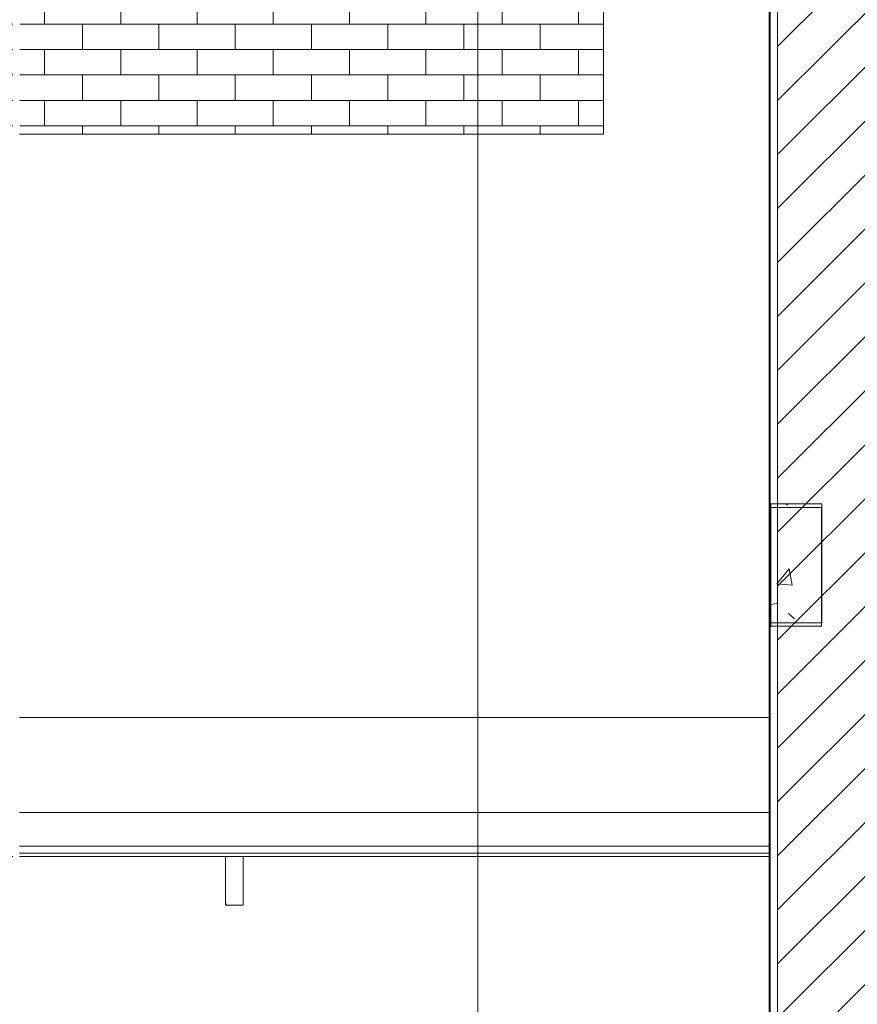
# Model space of a CAD drawing. Header units: metres. Extents: x 3.7 to 90.5, y -1.7 to 14.3.
# Tile 124 of 256: x 46.2 to 48.7, y 5.5 to 8.4. Entities that reach past the tile are written whole.
import ezdxf

# ---------------------------------------------------------------- set-up
doc = ezdxf.new("R2010")
doc.units = ezdxf.units.M
for name, color, linetype, lineweight in [('A-FLOR', 7, 'Continuous', 18), ('A-WALL', 7, 'Continuous', 18), ('A-WALL-PATT', 7, 'Continuous', 18), ('E-LITE-EQPM', 7, 'Continuous', 18), ('G-ANNO-SYMB', 7, 'Continuous', 9), ('S-BEAM', 7, 'Continuous', 18)]:
    doc.layers.add(name, color=color, linetype=linetype, lineweight=lineweight)
pattern_1 = [(50, (61.611, 8.385), (0.546555, -0.047815), [0.05715, -0.62865]), (355, (61.611, 8.385), (-0.105728, 0.573166), [0.04572, -0.50292]), (100.451, (61.656, 8.381), (0.440828, 0.52535), [0.04857, -0.53427]), (46.184, (61.611, 8.537), (0.813237, -0.12613), [0.08572, -0.94297]), (96.636, (61.678, 8.527), (0.71221, 0.742287), [0.07286, -0.80141]), (351.184, (61.611, 8.537), (0.712217, 0.742274), [0.06858, -0.75438]), (21, (61.687, 8.499), (0.454846, -0.306795), [0.05715, -0.62865]), (326, (61.687, 8.499), (0.185405, 0.55256), [0.04572, -0.50292]), (71.451, (61.725, 8.474), (0.64025, 0.245763), [0.04857, -0.53427]), (37.5, (61.611, 8.385), (0.009261, 0.2536672), [0.02515, -0.47168, 0.02515, -0.48539, -0.50483]), (37.5, (61.611, 8.385), (0.009261, 0.2536672), [-1.007, 0.02515, -0.47968]), (7.5, (61.611, 8.385), (0.200456, 0.300546), [0.02515, -0.26594, 0.02515, -0.46025, -0.19241]), (7.5, (61.611, 8.385), (0.200456, 0.300546), [-0.77648, 0.02515, -0.16726]), (327.5, (61.441, 8.385), (0.406768, -0.0171882), [0.02515, -0.16535, 0.02515, -0.56921, -0.78867]), (327.5, (61.441, 8.385), (0.406768, -0.0171882), [-0.78486, 0.02515, -0.76352]), (317.5, (61.365, 8.385), (0.444383, 0.076279), [0.02515, -0.2225, 0.02515, -0.36957, -0.56007]), (317.5, (61.365, 8.385), (0.444383, 0.076279), [-0.64237, 0.02515, -0.53492])]

# ---------------------------------------------------------------- blocks, each defined once
blk = doc.blocks.new('63_PHILIPS_SmartBalance Wall-mounted_WL484W - 1xLED46S_840-8157319-Corte 2')
at = {"layer": 'E-LITE-EQPM'}
for p, q in [((52.7375, 5.817), (52.7375, 5.91)), ((52.7895, 5.91), (52.7895, 5.817)), ((52.7375, 5.817), (52.7375, 5.767)), ((52.7895, 5.767), (52.7895, 5.817)), ((52.7375, 5.767), (52.7895, 5.767)), ((52.7385, 5.77), (52.7405, 5.77))]:
    blk.add_line(p, q, dxfattribs=at)
blk = doc.blocks.new('4 GRE - ESCOLA DE CINEMA E AUDIOVISUAL CINE REX R07_rvt-2-Corte 2')
at = {"layer": 'A-WALL-PATT', "true_color": 0x808080}
h = blk.add_hatch(dxfattribs=at)
h.set_pattern_fill('FP_18', color=8, style=0, pattern_type=2)
h.set_pattern_definition(pattern_1)
h.paths.add_polyline_path([(54.3437, -1.3429), (54.344, -1.3429), (54.344, 12.222), (54.3415, 12.222), (54.3415, -1.3429), (54.3431, -1.3429)])
h = blk.add_hatch(dxfattribs=at)
h.set_pattern_fill('FP_19', color=8, style=0, pattern_type=2)
h.set_pattern_definition([(45, (61.611, 8.385), (-0.0795495, 0.0795495), [])])
h.paths.add_polyline_path([(54.7562, -1.3429), (54.8165, -1.3429), (54.8165, 12.222), (54.3665, 12.222), (54.3665, -1.3429)])
at = {"layer": 'S-BEAM'}
h = blk.add_hatch(dxfattribs=at)
h.set_pattern_fill('FP_18', color=256, style=0, pattern_type=2)
h.set_pattern_definition(pattern_1)
h.paths.add_polyline_path([(54.4968, 6.6), (54.4968, 6.95), (54.3468, 6.95), (54.3468, 6.6)])
at = {"layer": 'A-FLOR'}
for p, q in [((52.1304, 6.04), (54.3415, 6.04)), ((54.3415, 5.92), (52.1304, 5.92))]:
    blk.add_line(p, q, dxfattribs=at)
at = {"layer": 'A-WALL'}
for p, q in [((54.3415, 12.222), (54.3415, 2.19)), ((54.344, 12.222), (54.344, -1.3429)), ((54.3665, 12.222), (54.3665, -1.3429)), ((53.8529, 8.54), (53.8529, 8.04)), ((53.8529, 8.04), (52.1304, 8.04)), ((52.1304, 5.9407), (54.3415, 5.9407))]:
    blk.add_line(p, q, dxfattribs=at)
at = {"layer": 'S-BEAM'}
for p, q in [((54.3468, 6.95), (54.3462, 6.95)), ((54.3462, 6.95), (54.3462, 6.6)), ((54.4968, 6.95), (54.3468, 6.95)), ((54.4968, 6.6), (54.4968, 6.95)), ((54.3462, 6.6), (54.3468, 6.6)), ((54.3468, 6.6), (54.4968, 6.6)), ((52.1304, 6.32), (54.3415, 6.32)), ((54.3415, 5.92), (52.1304, 5.92))]:
    blk.add_line(p, q, dxfattribs=at)
at = {"layer": 'E-LITE-EQPM', "lineweight": 18}
blk.add_blockref('63_PHILIPS_SmartBalance Wall-mounted_WL484W - 1xLED46S_840-8157319-Corte 2', (0, 0), dxfattribs=at)
blk = doc.blocks.new('Family - V253-299458-Corte 2')
at = {"layer": 'S-BEAM'}
for p, q in [((51.3455, 5.91), (51.6354, 5.91)), ((51.6554, 5.91), (51.9713, 5.91)), ((51.9913, 5.91), (52.1104, 5.91)), ((52.1304, 5.91), (54.3415, 5.91))]:
    blk.add_line(p, q, dxfattribs=at)
blk = doc.blocks.new('Family - V209-299464-Corte 2')
at = {"layer": 'S-BEAM'}
for p, q in [((54.4962, 6.94), (54.3462, 6.94)), ((54.3462, 6.94), (54.3462, 6.59)), ((54.4962, 6.59), (54.4962, 6.94)), ((54.3462, 6.59), (54.4962, 6.59))]:
    blk.add_line(p, q, dxfattribs=at)
blk = doc.blocks.new('ESTRUTURAL CINE REX _011_IFC-2-Corte 2')
at = {"layer": 'S-BEAM', "lineweight": 18}
for name in ['Family - V209-299464-Corte 2', 'Family - V253-299458-Corte 2']:
    blk.add_blockref(name, (0, 0), dxfattribs=at)

msp = doc.modelspace()

# ---------------------------------------------------------------- hatches: boundary and pattern name
at = {"layer": 'A-WALL-PATT'}
h = msp.add_hatch(dxfattribs=at)
h.set_pattern_fill('FP_30', color=256, style=0, pattern_type=2)
h.set_pattern_definition([(0, (48.45301, 6.04), (0, 0.075), []), (90, (48.45301, 6.04), (-0.1125, 0.075), [0.075, -0.075])])
h.paths.add_polyline_path([(45.965, 8.04), (46.0833, 8.04), (46.0833, 8.164), (45.965, 8.164), (45.965, 8.059)])
h.paths.add_polyline_path([(46.7186, 8.04), (47.965, 8.04), (47.965, 8.54), (46.2425, 8.54), (46.2425, 8.04), (46.3603, 8.04)])
h.paths.add_polyline_path([(46.2225, 8.04), (46.2225, 8.1642), (46.2162, 8.1642), (46.2066, 8.164), (46.1498, 8.1643), (46.1033, 8.1649), (46.1033, 8.04), (46.1812, 8.04)])
h.paths.add_polyline_path([(46.2123, 8.1832), (46.2225, 8.184), (46.2225, 8.54), (46.1033, 8.54), (46.1033, 8.1835), (46.1214, 8.1836), (46.1498, 8.1835), (46.1617, 8.1835), (46.1833, 8.1837), (46.1899, 8.1833), (46.2082, 8.1838)])
h.paths.add_polyline_path([(45.965, 8.1838), (46.0833, 8.184), (46.0833, 8.54), (45.965, 8.54), (45.965, 8.1838)])

# ---------------------------------------------------------------- linework, layer by layer
at = {"layer": 'G-ANNO-SYMB'}
msp.add_line((47.594, 12.6527), (47.594, -1.3724), dxfattribs=at)

# ---------------------------------------------------------------- block references
at = {"lineweight": 5}
for name in ['4 GRE - ESCOLA DE CINEMA E AUDIOVISUAL CINE REX R07_rvt-2-Corte 2', 'ESTRUTURAL CINE REX _011_IFC-2-Corte 2']:
    msp.add_blockref(name, (-5.888, 0), dxfattribs=at)

doc.saveas('drawing.dxf')
